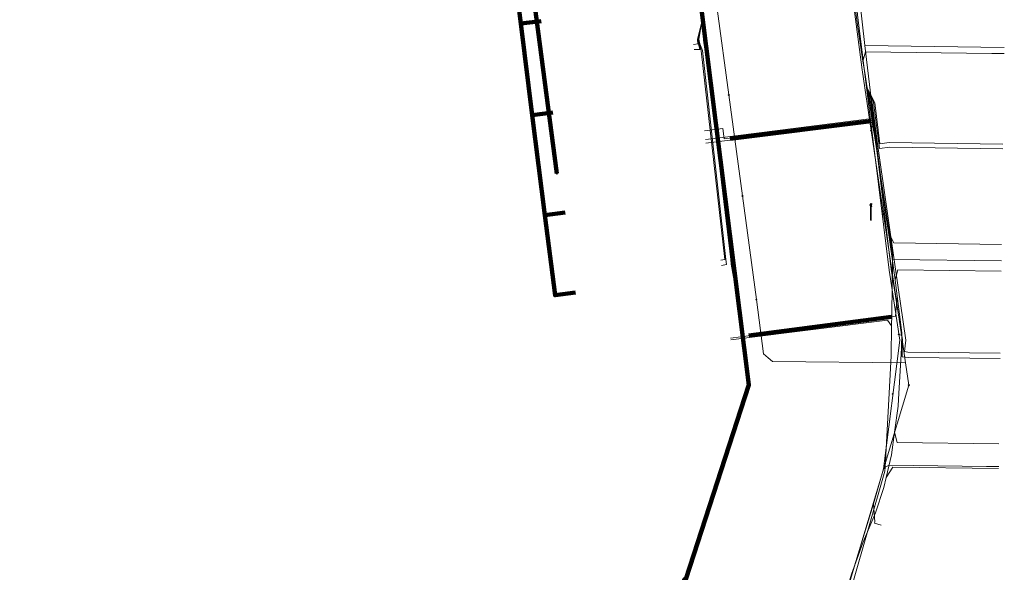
# Model space of a CAD drawing. Extents: x 152558 to 154479, y 462974 to 463683.
# Tile 66 of 256: x 152857 to 152904, y 463500 to 463527. Entities that reach past the tile are written whole.
import ezdxf
from ezdxf.lldxf.tags import DXFTag

# ---------------------------------------------------------------- set-up
doc = ezdxf.new("R2010")
doc.units = 0
doc.header["$LTSCALE"] = 0.2
doc.layers.get('0').update_dxf_attribs({"linetype": 'CONTINUOUS'})
for name, color, linetype, lineweight in [('B-RO-KL-DATA_COAXIAAL_17_ZIGGO BV-G', 90, 'KL-DATA-N', 18), ('B-RO-KL-DATA_COAXIAAL_7_ZIGGO BV-G', 90, 'KL-DATA-N', 18), ('B-RO-KL-DATA_HULPSTUK_KPN BV-S', 90, 'CONTINUOUS', 25), ('B-RO-KL-DATA_HULPSTUK_REGGEFIBER OPERATOR BV-S', 90, 'CONTINUOUS', 25), ('B-RO-KL-DATA_KABELBED_KPN BV-G', 90, 'CONTINUOUS', 100), ('B-RO-KL-DATA_KABELBED_ZIGGO BV-G', 90, 'CONTINUOUS', 100), ('B-RO-KL-DATA_REGGEFIBER OPERATOR BV-G', 90, 'KL-DATA-N', 18), ('B-RO-KL-ET_LS_400 V_STEDIN NETBEHEER BV-G', 190, 'KL-LS-N', 18), ('B-RO-KL-ET_LS_GEMEENTE AMERSFOORT-S', 190, 'CONTINUOUS', 25), ('B-RO-KL-GAS_LD_KOPER_28_0.1 BAR_STEDIN NETBEHEER BV-G', 50, 'KL-GAS-LD-N', 18), ('B-RO-KL-GAS_LD_MANTELBUIS_PVC_63_STEDIN NETBEHEER BV-G', 50, 'CONTINUOUS', 100), ('B-RO-KL-GAS_LD_MANTELBUIS_PVC_STEDIN NETBEHEER BV-G', 50, 'CONTINUOUS', 100), ('B-RO-KL-GAS_LD_PE_32_0.1 BAR_STEDIN NETBEHEER BV-G', 50, 'KL-GAS-LD-N', 18), ('B-RO-KL-GAS_LD_PVC_63_0.1 BAR_STEDIN NETBEHEER BV-G', 50, 'KL-GAS-LD-N', 18), ('B-RO-KL-WATER_100_VITENS-G', 170, 'KL-WATER-N', 18), ('B-RO-KL-WATER_HULPSTUK_VITENS-S', 170, 'CONTINUOUS', 25)]:
    doc.layers.add(name, color=color, linetype=linetype, lineweight=lineweight)
doc.styles.add('NLCS-ISO', font='NLCS-ISO.ttf')
tags = doc.linetypes.add('KL-DATA-N', pattern='A,4,-1,[101,NLCS.SHX,S=0.5,R=0,X=0,Y=0],-1,4,-1,["D",Standard,S=1,R=0,X=-0.25,Y=-0.5],-1.5', length=12.5).pattern_tags.tags
tags[18] = DXFTag(74, 10)
tags = doc.linetypes.add('KL-GAS-LD-N', pattern='A,4,-1,[69,NLCS.SHX,S=0.5,R=0,X=0,Y=0],-1,4,-1,["L",Standard,S=1,R=0,X=0.25,Y=-0.5],-2', length=13).pattern_tags.tags
tags[18] = DXFTag(74, 10)
tags = doc.linetypes.add('KL-LS-N', pattern='A,4,-1,[103,NLCS.SHX,S=0.75,R=0,X=0,Y=0],-1,4,-1,["L",Standard,S=1,R=0,X=0,Y=-0.5],-2', length=13).pattern_tags.tags
tags[18] = DXFTag(74, 10)
doc.linetypes.add('KL-WATER-N', pattern='A,7,-0.5,[168,NLCS.SHX,S=0.75,R=0,X=0.75,Y=0],-2', length=9.5)

# ---------------------------------------------------------------- blocks, each defined once
blk = doc.blocks.new('SKL-WTB_HULP_OVERIG-SO')
at = {"color": 0, "linetype": 'ByBlock', "lineweight": 18}
for points in [[(-0.14, 0.14), (0.14, -0.14)], [(0.14, 0.14), (-0.14, -0.14)]]:
    blk.add_lwpolyline(points, dxfattribs=at)
at = {"color": 0, "linetype": 'ByBlock', "lineweight": 18, "style": 'NLCS-ISO', "flags": 1}
for tag, p in [('TYPE', (1.5, 0)), ('OMSCHRIJVING', (1.5, -3)), ('LABEL', (1.5, -1.5))]:
    blk.add_attdef(tag, p, '', height=1, dxfattribs=at)
blk = doc.blocks.new('SKL-ET_LS_MAST-SO')
for p, q in [((-0.05, 2.07), (0.05, 2.07)), ((-0.05, -2), (0.05, -2))]:
    blk.add_line(p, q)
for points in [[(-0.18, 1.76), (-0.22, 1.76), (-0.22, 1.84), (-0.18, 1.84), (-0.18, 1.79)], [(-0.18, 1.49), (-0.22, 1.49), (-0.22, 1.57), (-0.18, 1.57), (-0.18, 1.52)], [(-0.18, 1.79), (-0.05, 1.79)], [(-0.18, 1.76), (-0.05, 1.76)], [(-0.18, 1.52), (-0.05, 1.52)], [(-0.18, 1.49), (-0.05, 1.49)], [(-0.05, -2), (-0.05, 2.07)], [(0.05, -2), (0.05, 2.07)], [(0.18, 1.92), (0.05, 1.92)], [(0.18, 1.89), (0.05, 1.89)], [(0.18, 1.66), (0.05, 1.66)], [(0.18, 1.63), (0.05, 1.63)], [(0.18, 1.39), (0.05, 1.39)], [(0.18, 1.36), (0.05, 1.36)], [(0.18, 1.89), (0.22, 1.89), (0.22, 1.97), (0.18, 1.97), (0.18, 1.92)], [(0.18, 1.63), (0.22, 1.63), (0.22, 1.71), (0.18, 1.71), (0.18, 1.66)], [(0.18, 1.36), (0.22, 1.36), (0.22, 1.44), (0.18, 1.44), (0.18, 1.39)]]:
    blk.add_lwpolyline(points)

msp = doc.modelspace()

# ---------------------------------------------------------------- linework, layer by layer
at = {"layer": 'B-RO-KL-DATA_COAXIAAL_17_ZIGGO BV-G', "flags": 128}
msp.add_lwpolyline([(152856.538, 463488.136), (152861.668, 463486.593), (152868.565, 463484.519), (152872.221, 463483.419), (152880.05, 463481.064), (152880.627, 463480.95), (152881.215, 463480.952), (152881.791, 463481.068), (152882.334, 463481.294), (152882.822, 463481.622), (152883.114, 463481.916), (152883.237, 463482.039), (152883.563, 463482.529), (152883.787, 463483.074), (152884.565, 463485.66), (152885.051, 463487.276), (152886.265, 463491.311), (152887.428, 463495.18), (152888.878, 463500), (152888.939, 463500), (152889.112, 463500.534), (152891.541, 463508.017), (152892.007, 463509.453), (152891.801, 463511.082), (152891.503, 463513.442), (152891.056, 463516.989), (152890.867, 463518.488), (152890.544, 463521.05), (152890.246, 463523.41), (152889.718, 463527.595), (152889.081, 463532.641), (152888.444, 463537.687), (152887.823, 463542.609), (152887.171, 463547.779), (152886.55, 463552.7), (152885.913, 463557.746), (152885.152, 463563.776), (152884.87, 463566.009), (152889.399, 463566.573), (152892.34, 463566.944), (152892.265, 463567.538), (152892.236, 463567.786)], dxfattribs=at)
at = {"layer": 'B-RO-KL-DATA_COAXIAAL_7_ZIGGO BV-G', "flags": 128}
for points in [[(152892.236, 463567.786), (152892.265, 463567.538), (152892.34, 463566.944), (152889.399, 463566.573), (152884.87, 463566.009), (152884.807, 463566.505), (152884.624, 463567.49), (152875.938, 463566.394), (152876.063, 463565.402), (152876.434, 463562.46), (152877.083, 463557.321), (152877.791, 463551.714), (152878.461, 463546.408), (152879.002, 463542.12), (152879.601, 463537.377), (152880.233, 463532.37), (152880.91, 463527.009), (152881.472, 463522.56), (152882.085, 463517.702), (152882.578, 463513.803), (152883.57, 463513.928)], [(152892.236, 463567.786), (152892.265, 463567.538), (152892.34, 463566.944), (152889.399, 463566.573), (152884.87, 463566.009), (152884.807, 463566.505), (152884.624, 463567.49), (152875.938, 463566.394), (152876.063, 463565.402), (152876.434, 463562.46), (152877.083, 463557.321), (152877.791, 463551.714), (152878.461, 463546.408), (152879.002, 463542.12), (152879.601, 463537.377), (152880.233, 463532.37), (152880.91, 463527.009), (152881.472, 463522.56), (152882.085, 463517.702), (152883.078, 463517.828)], [(152892.236, 463567.786), (152892.265, 463567.538), (152892.34, 463566.944), (152889.399, 463566.573), (152884.87, 463566.009), (152884.807, 463566.505), (152884.624, 463567.49), (152875.938, 463566.394), (152876.063, 463565.402), (152876.434, 463562.46), (152877.083, 463557.321), (152877.791, 463551.714), (152878.461, 463546.408), (152879.002, 463542.12), (152879.601, 463537.377), (152880.233, 463532.37), (152880.91, 463527.009), (152881.472, 463522.56), (152882.465, 463522.685)], [(152892.236, 463567.786), (152892.265, 463567.538), (152892.34, 463566.944), (152889.399, 463566.573), (152884.87, 463566.009), (152884.807, 463566.505), (152884.624, 463567.49), (152875.938, 463566.394), (152876.063, 463565.402), (152876.434, 463562.46), (152877.083, 463557.321), (152877.791, 463551.714), (152878.461, 463546.408), (152879.002, 463542.12), (152879.601, 463537.377), (152880.233, 463532.37), (152880.91, 463527.009), (152881.904, 463527.134)]]:
    msp.add_lwpolyline(points, dxfattribs=at)
at = {"layer": 'B-RO-KL-DATA_KABELBED_KPN BV-G', "flags": 128}
msp.add_lwpolyline([(152876.658, 463565.477), (152876.913, 463563.452), (152882.667, 463519.721)], dxfattribs=at)
at = {"layer": 'B-RO-KL-DATA_KABELBED_ZIGGO BV-G', "flags": 128}
for points in [[(152884.87, 463566.009), (152892.007, 463509.453), (152888.939, 463500), (152888.878, 463500), (152886.265, 463491.311)], [(152880.233, 463532.37), (152880.91, 463527.009)], [(152880.91, 463527.009), (152881.904, 463527.134)], [(152880.91, 463527.009), (152881.472, 463522.56)], [(152881.472, 463522.56), (152882.465, 463522.685)], [(152881.472, 463522.56), (152882.085, 463517.702)], [(152882.085, 463517.702), (152883.078, 463517.828)], [(152882.085, 463517.702), (152882.578, 463513.803), (152883.57, 463513.928)]]:
    msp.add_lwpolyline(points, dxfattribs=at)
at = {"layer": 'B-RO-KL-DATA_REGGEFIBER OPERATOR BV-G', "flags": 128}
for points in [[(152890.884, 463579.211), (152891.418, 463575.077), (152891.952, 463570.943), (152892.49, 463566.809), (152893.028, 463562.676), (152894.167, 463553.351), (152895.493, 463543.152), (152896.799, 463532.496), (152897.299, 463527.443), (152898.838, 463515.025), (152899.344, 463511.619), (152898.565, 463505.366), (152898.077, 463503.661), (152896.087, 463497.206), (152895.72, 463495.898), (152892.856, 463486.53), (152891.183, 463480.61)], [(152886.585, 463552.618), (152887.226, 463547.49), (152887.36, 463546.28), (152887.404, 463545.856), (152888.551, 463536.308), (152888.636, 463535.923), (152889.719, 463527.1), (152889.825, 463526.063), (152889.902, 463525.746), (152891.136, 463515.545), (152891.146, 463515.313), (152891.383, 463513.959)], [(152889.719, 463527.1), (152889.506, 463526.24), (152889.528, 463526.021), (152889.318, 463525.992)], [(152889.719, 463527.1), (152889.53, 463526.27), (152889.56, 463526.023), (152889.623, 463525.755), (152889.348, 463525.749)], [(152890.641, 463515.515), (152890.835, 463515.539), (152889.691, 463525.693), (152889.599, 463526.021), (152889.556, 463526.262), (152889.719, 463527.1)], [(152889.719, 463527.1), (152889.582, 463526.26), (152889.627, 463526.034), (152889.751, 463525.697), (152890.893, 463515.538), (152890.914, 463515.289), (152890.674, 463515.254)], [(152897.733, 463523.939), (152898.014, 463523.156), (152898.256, 463521.271), (152899.135, 463515.066), (152899.647, 463511.622), (152899.577, 463511.059), (152899.735, 463511.04), (152904.233, 463510.979)], [(152897.733, 463523.939), (152897.932, 463523.167), (152898.18, 463521.271), (152898.937, 463515.065), (152899.475, 463511.634), (152899.471, 463510.802), (152899.783, 463510.779), (152904.23, 463510.719)], [(152897.733, 463523.939), (152898.069, 463523.169), (152898.359, 463520.94), (152898.868, 463520.999), (152904.367, 463520.925)], [(152897.733, 463523.939), (152898.136, 463523.154), (152898.379, 463521.166), (152898.839, 463521.223), (152904.37, 463521.148)], [(152898.443, 463502.623), (152898.119, 463502.715), (152898.138, 463502.782), (152898.077, 463503.661)]]:
    msp.add_lwpolyline(points, dxfattribs=at)
at = {"layer": 'B-RO-KL-ET_LS_400 V_STEDIN NETBEHEER BV-G', "flags": 128}
for points in [[(152890.814, 463577.532), (152890.918, 463577.122), (152891.619, 463571.323), (152892.165, 463567.526), (152892.428, 463565.442), (152892.43, 463565.424), (152892.732, 463563.034), (152892.838, 463562.189), (152893.051, 463560.502), (152893.189, 463559.412), (152893.701, 463555.35), (152893.812, 463554.472), (152893.985, 463553.099), (152894.132, 463551.933), (152894.322, 463550.428), (152894.324, 463550.41), (152895.069, 463544.504), (152895.082, 463544.397), (152895.256, 463543.016), (152895.384, 463542.002), (152895.581, 463540.443), (152895.719, 463539.352), (152896.216, 463535.415), (152896.218, 463535.397), (152896.562, 463532.673), (152896.631, 463532.125), (152896.963, 463529.491), (152896.976, 463529.384), (152897.27, 463527.057), (152897.557, 463525.192), (152897.642, 463524.64), (152897.989, 463522.39), (152898.083, 463521.78), (152898.395, 463519.755), (152898.708, 463517.723), (152898.998, 463515.84), (152898.994, 463515.547), (152898.973, 463513.993), (152898.961, 463513.108), (152898.958, 463512.854), (152898.951, 463512.314), (152898.931, 463510.85), (152898.8, 463508.449), (152898.635, 463505.448), (152898.624, 463505.243), (152897.04, 463499.699), (152896.536, 463498.078), (152894.94, 463492.952), (152894.41, 463491.248), (152894.113, 463490.293), (152893.345, 463487.826), (152891.838, 463482.984), (152891.343, 463481.392), (152890.974, 463480.206), (152890.941, 463480.061), (152890.933, 463479.911), (152890.952, 463479.762), (152890.997, 463479.619), (152891.067, 463479.486), (152891.159, 463479.367), (152891.27, 463479.267), (152891.398, 463479.187), (152891.537, 463479.131), (152892.584, 463478.947), (152892.786, 463479.693)], [(152903.83, 463525.557), (152897.688, 463525.641), (152897.557, 463525.192)], [(152904.43, 463525.549), (152903.83, 463525.557)], [(152890.593, 463521.457), (152897.989, 463522.39)], [(152889.899, 463521.369), (152890.593, 463521.457)], [(152904.295, 463515.475), (152898.994, 463515.547)], [(152891.524, 463511.675), (152898.756, 463512.586), (152898.951, 463512.314)], [(152891.127, 463511.626), (152891.524, 463511.675)], [(152903.56, 463505.481), (152898.841, 463505.545), (152898.635, 463505.448)], [(152904.16, 463505.473), (152903.56, 463505.481)]]:
    msp.add_lwpolyline(points, dxfattribs=at)
at = {"layer": 'B-RO-KL-GAS_LD_KOPER_28_0.1 BAR_STEDIN NETBEHEER BV-G', "flags": 128}
for points in [[(152904.434, 463525.849), (152897.657, 463525.941)], [(152889.844, 463521.794), (152890.49, 463521.877)], [(152889.92, 463521.201), (152890.566, 463521.282)], [(152904.305, 463516.275), (152899.068, 463516.345), (152898.797, 463516.849)], [(152904.288, 463514.975), (152899.252, 463515.043), (152899.123, 463514.546)], [(152891.116, 463511.722), (152891.612, 463511.785)], [(152904.174, 463506.573), (152899.227, 463506.639), (152899.097, 463507.141)], [(152904.158, 463505.373), (152899.005, 463505.443), (152898.69, 463504.947)]]:
    msp.add_lwpolyline(points, dxfattribs=at)
at = {"layer": 'B-RO-KL-GAS_LD_MANTELBUIS_PVC_63_STEDIN NETBEHEER BV-G', "flags": 128}
msp.add_lwpolyline([(152892.008, 463511.839), (152898.949, 463512.748)], dxfattribs=at)
at = {"layer": 'B-RO-KL-GAS_LD_MANTELBUIS_PVC_STEDIN NETBEHEER BV-G', "flags": 128}
msp.add_lwpolyline([(152891.104, 463521.401), (152897.95, 463522.265)], dxfattribs=at)
at = {"layer": 'B-RO-KL-GAS_LD_PE_32_0.1 BAR_STEDIN NETBEHEER BV-G', "flags": 128}
for points in [[(152890.49, 463521.877), (152890.738, 463521.909), (152890.801, 463521.413), (152897.994, 463522.321), (152897.951, 463523.373)], [(152890.566, 463521.282), (152898.007, 463522.222), (152898.239, 463520.902), (152898.256, 463520.892)], [(152891.612, 463511.785), (152899.147, 463512.78), (152899.225, 463513.757)]]:
    msp.add_lwpolyline(points, dxfattribs=at)
at = {"layer": 'B-RO-KL-GAS_LD_PVC_63_0.1 BAR_STEDIN NETBEHEER BV-G', "flags": 128}
msp.add_lwpolyline([(152889.022, 463472.4), (152890.473, 463478.053), (152890.776, 463479.363), (152891.177, 463480.709), (152892.004, 463483.482), (152893.418, 463488.225), (152893.841, 463489.643), (152894.441, 463491.655), (152894.827, 463492.949), (152896.511, 463498.595), (152896.999, 463500.233), (152897.545, 463501.762), (152898.17, 463503.218), (152898.575, 463504.449), (152898.69, 463504.947), (152898.815, 463505.487), (152898.943, 463506.039), (152899.097, 463507.141), (152899.275, 463508.413), (152899.293, 463508.741), (152899.427, 463511.223), (152899.451, 463511.971), (152899.385, 463512.492), (152899.225, 463513.757), (152899.123, 463514.546), (152898.797, 463516.849), (152898.706, 463517.492), (152898.505, 463518.916), (152898.256, 463520.892), (152897.999, 463522.952), (152897.951, 463523.373), (152897.657, 463525.941), (152897.028, 463531.431), (152897.008, 463531.579), (152896.918, 463532.262), (152896.774, 463533.352), (152896.707, 463533.858), (152896.604, 463534.635), (152895.923, 463539.777), (152895.72, 463541.314), (152895.637, 463541.935), (152895.424, 463543.518), (152895.36, 463543.989), (152895.262, 463544.716), (152894.567, 463549.969), (152894.466, 463550.76), (152894.39, 463551.36), (152894.164, 463553.139), (152894.125, 463553.443), (152893.95, 463554.823), (152893.289, 463560.032), (152893.161, 463561.235), (152893.131, 463561.519), (152892.981, 463562.927), (152892.887, 463563.808), (152892.579, 463566.714), (152892.254, 463569.771), (152890.874, 463578.945)], dxfattribs=at)
at = {"layer": 'B-RO-KL-WATER_100_VITENS-G', "flags": 128}
for points in [[(152884.173, 463574.558), (152884.305, 463573.579), (152885.608, 463563.889), (152886.419, 463557.863), (152887.097, 463552.82), (152887.757, 463547.909), (152888.453, 463542.733), (152889.114, 463537.822), (152889.792, 463532.779), (152890.47, 463527.736), (152891.034, 463523.543), (152891.695, 463518.631), (152892.373, 463513.588), (152892.728, 463510.95), (152892.943, 463510.762), (152893.158, 463510.573), (152899.627, 463510.513)], [(152891.444, 463571.161), (152892.201, 463565.372), (152892.844, 463560.457), (152893.632, 463554.429), (152894.163, 463550.367), (152894.935, 463544.468), (152895.466, 463540.407), (152896.126, 463535.363), (152896.898, 463529.463), (152897.513, 463524.764), (152897.952, 463521.806), (152898.554, 463517.747), (152899.425, 463511.876), (152899.627, 463510.513)], [(152899.627, 463510.513), (152899.787, 463509.433), (152898.612, 463505.513), (152896.386, 463498.083), (152894.846, 463492.945), (152893.306, 463487.807), (152892.703, 463485.793), (152891.849, 463482.944), (152891.451, 463481.617)]]:
    msp.add_lwpolyline(points, dxfattribs=at)

# ---------------------------------------------------------------- block references
at = {"layer": 'B-RO-KL-DATA_HULPSTUK_KPN BV-S', "xscale": 0.2, "yscale": 0.2, "zscale": 0.2}
msp.add_blockref('SKL-WTB_HULP_OVERIG-SO', (152882.667, 463519.721), dxfattribs=at)
at = {"layer": 'B-RO-KL-DATA_HULPSTUK_REGGEFIBER OPERATOR BV-S', "xscale": 0.2, "yscale": 0.2, "zscale": 0.2}
for p in [(152890.2, 463523.4), (152898, 463522), (152890.8, 463518.5), (152898.5, 463517.9), (152891.4, 463514), (152899.3, 463511.9), (152899, 463509), (152898.6, 463505.4)]:
    msp.add_blockref('SKL-WTB_HULP_OVERIG-SO', p, dxfattribs=at)
at = {"layer": 'B-RO-KL-ET_LS_GEMEENTE AMERSFOORT-S', "xscale": 0.2, "yscale": 0.2, "zscale": 0.2}
msp.add_blockref('SKL-ET_LS_MAST-SO', (152897.946, 463517.848), dxfattribs=at)
at = {"layer": 'B-RO-KL-WATER_HULPSTUK_VITENS-S', "xscale": 0.2, "yscale": 0.2, "zscale": 0.2}
for p in [(152891.034, 463523.543), (152897.952, 463521.806), (152891.695, 463518.631), (152898.554, 463517.747), (152892.373, 463513.588), (152899.425, 463511.876), (152899.787, 463509.433), (152898.612, 463505.513)]:
    msp.add_blockref('SKL-WTB_HULP_OVERIG-SO', p, dxfattribs=at)

doc.saveas('drawing.dxf')
